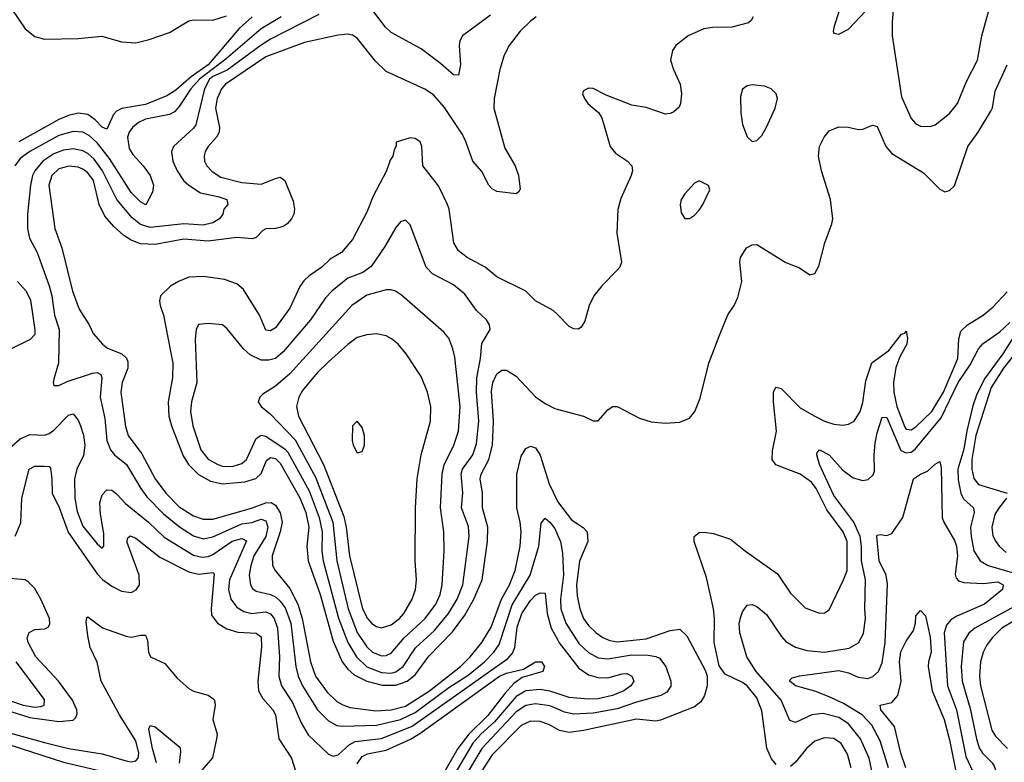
# Model space of a CAD drawing. Header units: inches. Extents: x 1173000 to 1307049, y 522583 to 678455.
# Tile 27 of 256: x 1197768 to 1201857, y 544093 to 547177. Entities that reach past the tile are written whole.
import ezdxf

# ---------------------------------------------------------------- set-up
doc = ezdxf.new("R2010")
doc.units = ezdxf.units.IN
doc.header["$MEASUREMENT"] = 0
doc.layers.add('B1594', color=7, linetype='Continuous')
doc.layers.add('B2504', color=7, linetype='Continuous')

msp = doc.modelspace()

# ---------------------------------------------------------------- linework, layer by layer
at = {"layer": 'B1594', "color": 5}
for points, elevation in [([(1197706, 547266), (1197790, 547139), (1197830, 547107.1), (1197870, 547095.9), (1198010, 547098.9), (1198108.8, 547108.8), (1198190, 547085.9), (1198250, 547081.8), (1198305.4, 547094.6), (1198390, 547124.7), (1198470, 547172.3), (1198490, 547177.3), (1198570, 547175.3), (1198627.1, 547192.9)], 720), ([(1198853.2, 547190), (1198770, 547139.4), (1198625.2, 547014.8), (1198514, 546930), (1198478.7, 546890), (1198430, 546817.2), (1198410, 546794.7), (1198390, 546784.1), (1198290, 546764), (1198260.6, 546750), (1198235.9, 546730), (1198221.8, 546710), (1198216, 546690), (1198222.7, 546642.7), (1198237, 546617.1), (1198280.2, 546570), (1198309.3, 546530), (1198323.5, 546490), (1198318.9, 546461.1), (1198291.1, 546408.9), (1198270, 546420.8), (1198230, 546460.2), (1198140.2, 546600.2), (1198090, 546666.5), (1198056.7, 546696.7), (1198030, 546709.9), (1197990, 546713.1), (1197930, 546696.4), (1197809.5, 546630), (1197770, 546601.3), (1197747.7, 546570)], 740), ([(1198733.9, 547190), (1198679.4, 547140.6), (1198551.1, 546990), (1198479.3, 546940.7), (1198415.7, 546884.3), (1198379.1, 546860.9), (1198290, 546825.1), (1198191.7, 546808.3), (1198170, 546798.1), (1198156.7, 546783.3), (1198130, 546722.9), (1198110, 546730.5), (1198080.9, 546760.9), (1198050, 546783.3), (1198010, 546788.8), (1197970, 546779.4), (1197930, 546762.2), (1197764, 546670)], 720), ([(1199010, 547198.6), (1198810, 547096.2), (1198770, 547072.2), (1198630, 546967.9), (1198570, 546940.9), (1198556, 546930), (1198534.8, 546890), (1198499, 546741), (1198490, 546726.9), (1198406.9, 546650), (1198398.4, 546630), (1198403.9, 546590), (1198421.5, 546550), (1198448.6, 546510), (1198470, 546489.4), (1198518.5, 546458.5), (1198590, 546443.2), (1198628.5, 546430), (1198632.4, 546410), (1198614.9, 546390), (1198611.9, 546370), (1198597.5, 546350), (1198570, 546333.5), (1198530, 546323.6), (1198448.9, 546328.9), (1198310, 546313.8), (1198270, 546326.6), (1198234.8, 546354.8), (1198170.4, 546430.4), (1198112.2, 546550), (1198077.4, 546597.4), (1198050, 546621.5), (1198030, 546632.2), (1197990, 546640.8), (1197950, 546636), (1197910, 546620.8), (1197864.2, 546590), (1197830.1, 546550), (1197820.9, 546530), (1197812.9, 546490), (1197799.8, 546370), (1197799.6, 546310), (1197808.9, 546270), (1197840.1, 546210), (1197890, 546071.8), (1197901.3, 546030), (1197912.7, 545950), (1197931.3, 545890), (1197929.4, 545750.6), (1197910.4, 545690), (1197906.4, 545670), (1197910, 545658), (1197930, 545658.4), (1197965.2, 545674.8), (1198070, 545709.5), (1198090, 545712.4), (1198104.2, 545704.2), (1198109.4, 545689.4), (1198102, 545610), (1198121.1, 545521.1), (1198129.7, 545429.7), (1198144.7, 545390), (1198161.7, 545370), (1198211.2, 545330), (1198270.1, 545230), (1198295.7, 545195.7), (1198364.6, 545124.6), (1198430.8, 545070.8), (1198490, 545033.6), (1198530, 545020.7), (1198570, 545029.3), (1198690, 545083), (1198731.3, 545088.7), (1198770, 545102.1), (1198790, 545095), (1198797.9, 545070), (1198790, 545030.6), (1198740.4, 544950), (1198727.2, 544910), (1198720.9, 544870), (1198725.7, 544830), (1198734.7, 544814.7), (1198750, 544802.9), (1198810, 544789.2), (1198830, 544779.9), (1198850, 544762.3), (1198870, 544734.2), (1198893.6, 544670), (1198915.2, 544490), (1198923.9, 544450), (1198942.5, 544410), (1199004.4, 544310), (1199050, 544264.4), (1199085.6, 544245.6), (1199110, 544242), (1199250, 544246.4), (1199350, 544269.8), (1199410, 544299.6), (1199550, 544402.8), (1199630, 544454), (1199697.6, 544510), (1199736.7, 544550), (1199758.6, 544581.4), (1199813.4, 544746.6), (1199887.4, 544870), (1199924.2, 544990), (1199933.4, 545086.6), (1199950, 545106.4), (1199970, 545090.2), (1199990, 545063.6), (1200000, 545040.9)], 760), ([(1199913.2, 547190), (1199887.5, 547170), (1199846.8, 547130), (1199800.2, 547070), (1199779.8, 547030), (1199762, 546970), (1199738.8, 546850), (1199736.8, 546810), (1199783.2, 546643.2), (1199825.4, 546570), (1199840.2, 546530), (1199846.6, 546473.4), (1199839.6, 546460.4), (1199830, 546454), (1199750, 546464.2), (1199730, 546475), (1199716.5, 546490), (1199687.2, 546547.2), (1199649.9, 546590), (1199618.3, 546678.3), (1199604.6, 546704.6), (1199532.8, 546812.8), (1199485.9, 546865.9), (1199450, 546888.9), (1199290, 546962.9), (1199245.6, 547005.6), (1199170, 547100.4), (1199150, 547113.1), (1199130, 547117.8), (1199090, 547113), (1198950, 547082.4), (1198790, 547023.5), (1198621.8, 546910), (1198606.2, 546890), (1198587.6, 546850), (1198581, 546810), (1198597.6, 546730), (1198596.5, 546710), (1198585.6, 546690), (1198550.1, 546650), (1198538.1, 546630), (1198533.4, 546610), (1198535.7, 546590), (1198544.8, 546570), (1198566.6, 546546.6), (1198603.7, 546523.7), (1198690, 546500.5), (1198770, 546493.8), (1198830, 546518.3), (1198850, 546522.9), (1198858.4, 546518.3), (1198868.8, 546508.8), (1198903.6, 546423.6), (1198909.5, 546390), (1198906.7, 546370), (1198897.1, 546350), (1198879.2, 546330), (1198861.4, 546318.6), (1198830, 546309.9), (1198790, 546308.2), (1198778, 546302), (1198750, 546272.3), (1198732.9, 546267.1), (1198670, 546272.7), (1198550, 546257.3), (1198450, 546265.3), (1198330, 546244), (1198270, 546245.8), (1198230, 546261.7), (1198200.5, 546280.5), (1198158.6, 546318.6), (1198121.5, 546361.5), (1198097.6, 546410), (1198074.1, 546510), (1198050, 546541.7), (1198030, 546556.2), (1198010, 546564.4), (1197971.3, 546568.7), (1197930, 546558.1), (1197900.9, 546530), (1197888.9, 546490), (1197913.9, 546310), (1197943.1, 546230), (1197987.2, 546050), (1198014.6, 545974.6), (1198056.8, 545910), (1198073.4, 545873.3), (1198111.1, 545830), (1198132.4, 545812.4), (1198191.9, 545790), (1198211.1, 545771.1), (1198216.4, 545756.4), (1198216.9, 545730), (1198192.8, 545670), (1198187.1, 545630), (1198206.9, 545486.9), (1198217.6, 545450), (1198274.3, 545374.3), (1198330.1, 545270), (1198375.3, 545210), (1198430, 545154), (1198490, 545117.1), (1198530, 545103), (1198570, 545102.4), (1198730, 545147.9), (1198790, 545170.3), (1198811.7, 545171.7), (1198830, 545161.3), (1198849.1, 545129.1), (1198857.4, 545090), (1198850, 545050), (1198816.1, 544950), (1198817.8, 544910), (1198828.7, 544888.7), (1198890, 544815.1), (1198923.3, 544750), (1198941.4, 544690), (1198976, 544510), (1198996.5, 544450), (1199044.1, 544384.1), (1199085.2, 544345.2), (1199110, 544330.9), (1199140.6, 544320.6), (1199246.7, 544306.7), (1199310, 544310), (1199370, 544326.3), (1199470, 544390), (1199598, 544490), (1199639.1, 544530), (1199687.6, 544590), (1199725.5, 544654.5), (1199769.1, 544770), (1199802.1, 544830), (1199825.9, 544890), (1199845.9, 544990), (1199850.3, 545050), (1199846.5, 545090), (1199832.8, 545150), (1199832.8, 545290), (1199850, 545364.9), (1199870, 545396.5), (1199890, 545405.5), (1199910, 545398.5), (1199929, 545369), (1199966.3, 545250), (1200000, 545180.8)], 780), ([(1199723.4, 547196.7), (1199607.2, 547110), (1199596.5, 547090), (1199593.4, 547070), (1199598.2, 546990), (1199590, 546947.3), (1199570, 546948.4), (1199515.9, 546995.9), (1199435.8, 547055.8), (1199310, 547124.8), (1199286.7, 547146.7), (1199238.4, 547210)], 760), ([(1200000, 545954.1), (1199984.2, 545970), (1199910, 546009.3), (1199869.9, 546049.9), (1199750, 546109), (1199701, 546150), (1199625.7, 546190), (1199590, 546217.4), (1199570.5, 546250.5), (1199551, 546390), (1199544.5, 546410), (1199506.8, 546486.8), (1199441.6, 546570), (1199438, 546650), (1199431.6, 546670), (1199410, 546683.7), (1199390, 546686), (1199332, 546668), (1199332, 546652), (1199323.6, 546636.4), (1199318, 546610), (1199306, 546594), (1199291, 546550), (1199235.3, 546444.7), (1199210, 546378), (1199150, 546264), (1199104.7, 546210), (1199057.2, 546182.8), (1199022.6, 546150), (1198970, 546113.3), (1198947.8, 546092.2), (1198931.4, 546068.6), (1198890, 545979.3), (1198830, 545897.3), (1198810, 545884.8), (1198790, 545887.8), (1198763.2, 545950), (1198696.6, 546056.6), (1198670, 546079.6), (1198618.6, 546098.6), (1198531.1, 546111.1), (1198470, 546107.9), (1198426.7, 546090), (1198393.8, 546070), (1198352.9, 546030), (1198348.1, 546010), (1198351.1, 545990), (1198364.6, 545950), (1198403.9, 545750), (1198402.3, 545690), (1198384.8, 545590), (1198387.6, 545530), (1198398.4, 545490), (1198446, 545366), (1198469.3, 545329.3), (1198510, 545288.7), (1198560.2, 545260.2), (1198609.7, 545249.7), (1198703, 545257), (1198749.1, 545270.9), (1198770, 545292.3), (1198793.3, 545346.7), (1198810, 545358.2), (1198830, 545354.3), (1198850, 545334.6), (1198930.6, 545190.6), (1198955.5, 545130), (1198968.1, 545070), (1198960.8, 544990), (1198965.9, 544930), (1199015.8, 544790), (1199070, 544595.8), (1199107.2, 544510), (1199130, 544480.1), (1199156.5, 544456.5), (1199209.6, 544429.6), (1199272.9, 544412.9), (1199330, 544412.3), (1199377.7, 544430), (1199410, 544455.4), (1199466.4, 544533.6), (1199565, 544635), (1199616.3, 544703.7), (1199653.5, 544770), (1199688.5, 544850), (1199711.3, 545010), (1199711.6, 545070), (1199689.9, 545150), (1199689.5, 545210), (1199680.5, 545270), (1199685, 545290), (1199715.9, 545350), (1199731.5, 545410), (1199736.1, 545510), (1199727.5, 545632.5), (1199732.5, 545670), (1199750, 545706.8), (1199770, 545720.9), (1199790, 545722.2), (1199830, 545696.2), (1199910, 545610.9), (1199950, 545582.4), (1199990, 545562.5), (1200000, 545559.9)], 820), ([(1197759, 546090), (1197794.6, 546050), (1197811.9, 546011.9), (1197830.7, 545889.3), (1197830, 545869.7), (1197810.7, 545849.3), (1197730, 545808.2)], 740), ([(1197734.6, 545405.4), (1197770, 545436.2), (1197810, 545454.8), (1197870, 545451.5), (1197890, 545458.1), (1197910, 545472.1), (1197970, 545534.7), (1197990, 545539.6), (1198010, 545513.4), (1198020.1, 545490), (1198032.2, 545452.2), (1198037.7, 545410), (1198032.9, 545367.1), (1198005.5, 545310), (1197995.1, 545270), (1197996.6, 545190), (1198005.7, 545134.3), (1198030, 545072.9), (1198090, 545000.3), (1198110, 544982.4), (1198116.9, 544990), (1198117, 545043), (1198103.8, 545123.8), (1198100.9, 545170), (1198110, 545204.2), (1198130, 545224.2), (1198150, 545223.2), (1198170, 545207.6), (1198207.1, 545167.1), (1198302.1, 545090), (1198368.2, 545028.2), (1198490, 544952.7), (1198525.1, 544945.1), (1198550, 544947.5), (1198570, 544955.3), (1198650.6, 545010.6), (1198690, 545022.7), (1198710, 545012.3), (1198639, 544850), (1198634.4, 544810), (1198644.6, 544770), (1198670, 544737.5), (1198698.7, 544718.7), (1198730, 544710.1), (1198790, 544717.7), (1198810, 544709.6), (1198825.1, 544690), (1198837.9, 544650), (1198846.2, 544530), (1198844.4, 544450), (1198855.5, 544410), (1198900.8, 544340.8), (1198937, 544257), (1198966.1, 544206.1), (1199050, 544125.8), (1199070, 544117.6), (1199090, 544124.2), (1199135.5, 544164.5), (1199161.6, 544178.4), (1199270, 544191.2), (1199397.8, 544242.2), (1199795.6, 544524.4), (1199814.1, 544545.9), (1199824.8, 544570), (1199834.2, 544654.2), (1199853.4, 544710), (1199890, 544765), (1199910, 544786.3), (1199930, 544797.2), (1199950, 544794.9), (1199958.5, 544710), (1199975.2, 544650), (1200000, 544604.8)], 740), ([(1197748.1, 545031.9), (1197772.7, 545087.3), (1197776.2, 545190), (1197807.6, 545310), (1197830, 545323.2), (1197870, 545323), (1197890, 545320.9), (1197894.9, 545314.9), (1197901.5, 545270), (1197902.2, 545210), (1197931, 545151), (1197968.3, 545048.3), (1198090, 544875.2), (1198111.8, 544851.8), (1198150, 544823.9), (1198190, 544803.4), (1198230, 544798.4), (1198251.3, 544808.7), (1198265.6, 544830), (1198264.1, 544870), (1198214.5, 545005.5), (1198215.8, 545024.2), (1198226.2, 545033.8), (1198250, 545023.9), (1198350, 544945), (1198470, 544883.8), (1198510, 544873.8), (1198570, 544881.4), (1198575.9, 544875.9), (1198562.3, 544730), (1198564.2, 544704.2), (1198589.2, 544670), (1198627.6, 544647.6), (1198673.4, 544633.4), (1198750, 544629.5), (1198770, 544613.8), (1198772.2, 544572.2), (1198757.2, 544430), (1198760.1, 544390), (1198777.3, 544357.3), (1198819.2, 544310), (1198830.4, 544290.4), (1198844.2, 544190), (1198897.1, 544110), (1198934.5, 543990)], 720), ([(1197708.1, 544310), (1197810, 544278.4), (1197930, 544261.8), (1197990, 544268), (1198001.1, 544278.9), (1198006.8, 544293.2), (1198005.5, 544310), (1197987.1, 544350), (1197929.3, 544430), (1197835, 544530), (1197802.9, 544590), (1197799.1, 544610), (1197807.6, 544632.4), (1197830, 544643.8), (1197872.6, 544647.4), (1197885.5, 544654.5), (1197893.2, 544666.8), (1197892, 544690), (1197855.6, 544770), (1197830, 544814.8), (1197802.7, 544842.7), (1197790, 544850.7), (1197730, 544856)], 720), ([(1197710, 544219.1), (1197870, 544174.4), (1197970, 544150.3), (1198110, 544128), (1198210, 544098.1), (1198230, 544095.1), (1198250, 544098.1), (1198260.1, 544110), (1198262.6, 544130), (1198250, 544181.9), (1198182.7, 544290), (1198106.1, 544430), (1198088.9, 544508.9), (1198060.7, 544570), (1198050, 544618.4), (1198044.3, 544675.7), (1198046, 544694), (1198050, 544696.4), (1198111.7, 544651.7), (1198210, 544615.9), (1198230, 544612.1), (1198270, 544621.2), (1198290, 544620.4), (1198298.6, 544598.6), (1198302.8, 544550), (1198310.3, 544530.3), (1198370, 544503.6), (1198422.3, 544442.3), (1198470, 544399.3), (1198490, 544388.4), (1198550, 544372.1), (1198570, 544358), (1198576.3, 544350), (1198579.1, 544330), (1198569.5, 544270), (1198587.3, 544210), (1198585.7, 544190), (1198568.4, 544111.6), (1198516.3, 544050)], 680), ([(1197730, 544348.2), (1197782.7, 544330), (1197830, 544320.9), (1197856.1, 544323.9), (1197869.8, 544330), (1197870, 544353.3), (1197752.5, 544510)], 740), ([(1199170, 544086.5), (1199190, 544116.5), (1199212.6, 544127.5), (1199290, 544143.2), (1199390.8, 544189.2), (1199430, 544212.3), (1199760.9, 544450), (1199790, 544462.4), (1199860.9, 544479.1), (1199910, 544510.3), (1199934.8, 544510), (1199948, 544490), (1199940.5, 544470), (1199854.8, 544445.2), (1199820.7, 544419.3), (1199782.2, 544377.8), (1199712.6, 544287.4), (1199633, 544210), (1199587.3, 544150), (1199495.9, 543990)], 720), ([(1200000, 544378.5), (1199970, 544388.2), (1199930, 544394.8), (1199870, 544388.8), (1199830, 544366.3), (1199739.8, 544260.2), (1199682.7, 544210), (1199650, 544172.2), (1199550, 544002.6)], 740), ([(1200000, 544314), (1199970, 544327.5), (1199910, 544335.6), (1199870, 544328), (1199830, 544302.7), (1199687.7, 544150), (1199614.9, 544030)], 760), ([(1198336.3, 544090), (1198319.3, 544150), (1198303.9, 544230), (1198310, 544244.9), (1198330, 544239.5), (1198433.9, 544153.8), (1198436.1, 544136.1), (1198430.5, 544089.5)], 660), ([(1200000, 544230.7), (1199965, 544250), (1199930, 544262.5), (1199890, 544263.8), (1199850, 544245.6), (1199730, 544123.5), (1199656.5, 544010)], 780), ([(1197588, 544210), (1197950, 544093), (1198250, 544021.9)], 660)]:
    msp.add_lwpolyline(points, dxfattribs=dict(at, elevation=elevation))
for points, elevation in [([(1199370, 546344.5), (1199350, 546338.3), (1199330, 546314), (1199284.5, 546235.5), (1199227.7, 546152.3), (1199192.9, 546127.1), (1199130, 546104.3), (1199064, 546050), (1199037.7, 546022.3), (1198975.6, 545930), (1198862.6, 545797.4), (1198830, 545770.4), (1198802.8, 545762.8), (1198770, 545763.2), (1198724.8, 545784.8), (1198697.1, 545810), (1198630, 545893.6), (1198610, 545909.6), (1198550, 545915.8), (1198510, 545911.5), (1198500.8, 545890), (1198496.8, 545850), (1198503.5, 545670), (1198481.4, 545590), (1198476.6, 545550), (1198486.6, 545490), (1198519.4, 545390), (1198550, 545351.3), (1198590, 545329.2), (1198610, 545323.3), (1198650, 545321.6), (1198690, 545334.5), (1198710, 545351.1), (1198750, 545437.7), (1198770, 545451.1), (1198790, 545447.7), (1198870, 545393.6), (1198881.4, 545381.4), (1198970, 545220.7), (1199011.3, 545110), (1199023.3, 545050), (1199022.3, 544970), (1199028.3, 544930), (1199091.8, 544691.8), (1199130, 544590.7), (1199166.1, 544530), (1199209.6, 544489.6), (1199270, 544465.2), (1199310, 544462.6), (1199330, 544467.8), (1199360.8, 544490), (1199412.2, 544567.8), (1199490, 544640.1), (1199549.2, 544710), (1199585.2, 544770), (1199607.6, 544830), (1199635.2, 545030), (1199631.7, 545071.7), (1199603, 545150), (1199608.6, 545211.4), (1199601.1, 545290), (1199607.2, 545310), (1199650.2, 545369.8), (1199665.1, 545414.9), (1199674.1, 545510), (1199665.3, 545630), (1199667, 545690), (1199682.1, 545770), (1199687.1, 545832.9), (1199721.3, 545890), (1199718.9, 545910), (1199706.9, 545930), (1199664.8, 545970), (1199617, 546037.1), (1199570, 546075.4), (1199482.4, 546122.4), (1199455.9, 546150), (1199390, 546325.2)], 840), ([(1199290, 546055.9), (1199210, 546032.8), (1199147.8, 545990), (1198890, 545705.8), (1198830, 545655.5), (1198777.7, 545622.3), (1198764.4, 545610), (1198758.4, 545590), (1198770.3, 545570), (1198810, 545539), (1198911.7, 545431.7), (1198996.9, 545276.9), (1199068.3, 545090), (1199085.3, 544930), (1199131.9, 544730), (1199170, 544631.4), (1199210, 544571.8), (1199233.4, 544550), (1199270, 544534.9), (1199290, 544536.1), (1199310, 544545.8), (1199365.1, 544610), (1199451.2, 544690), (1199495.6, 544750), (1199513.8, 544790), (1199522.3, 544830), (1199530.4, 544970.4), (1199529.9, 545050), (1199515.1, 545150), (1199522.8, 545290), (1199530.3, 545330), (1199570, 545406.3), (1199590, 545468.4), (1199597.5, 545570), (1199574.9, 545774.9), (1199567.4, 545810), (1199550, 545854), (1199530, 545879.8), (1199352.9, 546032.9), (1199329.1, 546049.1), (1199310, 546055.5)], 860), ([(1199250, 545872.8), (1199210, 545868), (1199170, 545856.8), (1199130, 545828.5), (1199050, 545756.6), (1199003.4, 545710), (1198942.9, 545637.1), (1198926.8, 545610), (1198917.8, 545570), (1198925.4, 545530), (1199029.8, 545330), (1199113.8, 545113.8), (1199123.7, 545070), (1199137.1, 544950), (1199191.3, 544730), (1199212.4, 544690), (1199230, 544669.5), (1199250, 544656.2), (1199270, 544651.3), (1199310, 544663.1), (1199345.7, 544690), (1199362.6, 544710), (1199397.4, 544770), (1199411.8, 544810), (1199415.9, 544850), (1199410.5, 544930), (1199412.2, 545150), (1199418.5, 545270), (1199434.7, 545370), (1199473.7, 545510), (1199474.8, 545570), (1199461.6, 545630), (1199435.1, 545695.1), (1199372.9, 545790), (1199340.3, 545830), (1199312, 545852), (1199290, 545864.1)], 880), ([(1199170, 545509.3), (1199150.4, 545489.6), (1199148.1, 545430), (1199153.1, 545410), (1199170, 545378.4), (1199190, 545383), (1199199.3, 545410), (1199200.3, 545450), (1199190, 545483.7)], 920)]:
    msp.add_lwpolyline(points, close=True, dxfattribs=dict(at, elevation=elevation))
at = {"layer": 'B2504', "color": 5}
for points, elevation in [([(1201170.5, 547209.5), (1201150.8, 547150), (1201146.8, 547130), (1201150, 547122), (1201170, 547117.3), (1201210, 547138), (1201330, 547265.5)], 840), ([(1201398.9, 547250), (1201391, 547169), (1201391.1, 547110), (1201430, 546857.3), (1201470, 546767.2), (1201490, 546744.4), (1201510, 546734.9), (1201550, 546733.8), (1201570, 546740.8), (1201630, 546788.1), (1201663.4, 546830), (1201699.9, 546920.1), (1201745.8, 547010), (1201764.5, 547110), (1201804.4, 547255.6)], 840), ([(1200814.4, 547190), (1200806.1, 547173.9), (1200795.2, 547164.8), (1200725.9, 547145.9), (1200645.6, 547145.6), (1200610, 547139.8), (1200544.6, 547110), (1200492.9, 547070), (1200479, 547050), (1200471.5, 547010), (1200483.9, 546970), (1200511, 546910), (1200515.9, 546870), (1200512.3, 546830), (1200506.4, 546813.6), (1200485.2, 546794.8), (1200470, 546787.6), (1200450, 546785.6), (1200370, 546812.2), (1200310, 546822.7), (1200203.3, 546863.3), (1200150, 546891.5), (1200130, 546893.6), (1200110, 546882), (1200106, 546870), (1200114, 546850), (1200127.7, 546830), (1200171.7, 546791.7), (1200185.3, 546770), (1200220.3, 546650), (1200243.1, 546623.1), (1200291.8, 546590), (1200310.2, 546570), (1200313, 546550), (1200308.1, 546530), (1200265, 546435), (1200251.5, 546388.5), (1200248.4, 546290), (1200267.1, 546170), (1200260.2, 546150), (1200250, 546136.9), (1200186.9, 546073.1), (1200152.4, 546030), (1200133.2, 545990), (1200115.1, 545924.9), (1200099.6, 545900.4), (1200088.3, 545891.7), (1200070, 545893), (1200050, 545903.5), (1200000, 545954.1)], 820), ([(1200000, 545559.9), (1200110.2, 545530.2), (1200150, 545510.5), (1200170, 545510.7), (1200210, 545557.3), (1200230, 545570.5), (1200250, 545570.4), (1200342.6, 545522.6), (1200390, 545506.3), (1200450, 545502), (1200510, 545505.3), (1200550, 545521.6), (1200571.3, 545550), (1200594.3, 545605.7), (1200630.6, 545750), (1200676.1, 545870), (1200708.8, 545951.2), (1200735, 545990), (1200750, 546023.8), (1200766.8, 546090), (1200758.5, 546170), (1200761.8, 546190), (1200786.6, 546230), (1200810, 546242), (1200830, 546243.1), (1200950, 546168.5), (1201007, 546147), (1201050, 546117.3), (1201070, 546122.8), (1201086.9, 546153.1), (1201111.5, 546250), (1201141.5, 546330), (1201145, 546350), (1201135, 546430), (1201098.3, 546550), (1201085.3, 546610), (1201089.8, 546650.1), (1201109.7, 546690), (1201130, 546715.8), (1201170, 546732.4), (1201210, 546730.4), (1201250, 546721.3), (1201270, 546723.1), (1201310, 546739.5), (1201330, 546733.4), (1201366, 546650), (1201390, 546621.3), (1201521.9, 546541.9), (1201590, 546473), (1201610, 546462), (1201630, 546467.3), (1201650, 546486.8), (1201706.6, 546650), (1201749.1, 546710), (1201802, 546798), (1201808, 546812), (1201818.8, 546881.2), (1201868.9, 546990)], 820), ([(1200910, 544083.5), (1200890, 544106.4), (1200871.3, 544151.3), (1200850, 544307), (1200830, 544360.3), (1200790, 544409.9), (1200770, 544424.2), (1200698, 544458), (1200673.4, 544493.4), (1200652.7, 544590), (1200654.1, 544690), (1200649.1, 544730), (1200620.6, 544860.6), (1200569, 545010), (1200569, 545031), (1200590, 545047.4), (1200610.9, 545049.1), (1200650, 545043.5), (1200720.1, 545020.1), (1200782.8, 544970), (1200915.8, 544875.8), (1200970, 544795.3), (1201030, 544734), (1201090, 544711.8), (1201110, 544714), (1201130, 544725.5), (1201190, 544850.3), (1201204.3, 544890), (1201204.2, 545010), (1201188.1, 545050), (1201120.9, 545140.9), (1201076.6, 545230), (1201056.7, 545256.7), (1201010, 545289), (1200908.5, 545328.5), (1200893.7, 545350), (1200894.3, 545385.8), (1200911.5, 545468.5), (1200898.5, 545590), (1200898.1, 545630), (1200908.7, 545651.3), (1200930, 545645), (1201010, 545564.6), (1201070, 545530.1), (1201110, 545510.2), (1201150, 545497.1), (1201186.6, 545493.4), (1201210, 545496.9), (1201233.5, 545510), (1201259.2, 545550), (1201270, 545587.7), (1201282.4, 545677.6), (1201307.5, 545752.5), (1201377.3, 545802.7), (1201430, 545871.4), (1201444.2, 545875.8), (1201450, 545884), (1201454.8, 545854.8), (1201452.2, 545830), (1201423.7, 545776.3), (1201407.3, 545732.7), (1201397.5, 545670), (1201398.1, 545630), (1201410.9, 545570), (1201444.1, 545484.2), (1201450, 545475.9), (1201470, 545473.9), (1201490, 545486.1), (1201556.3, 545550), (1201604.2, 545630), (1201664.8, 545770), (1201667.9, 545852.1), (1201677, 545883), (1201704.2, 545910), (1201770, 545949.5), (1201810, 545983.5), (1201870, 546046.9)], 780), ([(1201983.1, 545996.9), (1201851.7, 545790), (1201774.8, 545685.2), (1201742.5, 545617.5), (1201727.3, 545572.7), (1201701.9, 545470), (1201690, 545393.8), (1201664.3, 545310), (1201666, 545266), (1201676.7, 545210), (1201687.7, 545187.7), (1201730.1, 545150), (1201732.2, 545130), (1201716.9, 545070), (1201719.3, 545030), (1201731.2, 544971.2), (1201756.8, 544930), (1201789.8, 544909.8), (1201910, 544875.1)], 760), ([(1201307.9, 544050), (1201296.1, 544110), (1201260.1, 544190), (1201210, 544253), (1201170, 544278.3), (1201104.9, 544295.1), (1201058, 544290), (1200990, 544258.3), (1200966.3, 544266.3), (1200931, 544350), (1200826.2, 544470), (1200787.7, 544530), (1200758.7, 544630), (1200756.2, 544670), (1200762.6, 544697.4), (1200770, 544718), (1200790, 544745.5), (1200810, 544748.4), (1200830, 544740.3), (1200870, 544706.3), (1200930, 544616.5), (1200950, 544594.2), (1200990, 544571.5), (1201037.5, 544557.5), (1201110, 544549.6), (1201212.8, 544567.2), (1201251.8, 544588.2), (1201272.1, 544627.9), (1201281.1, 544690), (1201277.8, 544730), (1201280.3, 544850), (1201264.1, 544930), (1201264.2, 544990), (1201258.4, 545030), (1201232.6, 545090), (1201150, 545200.5), (1201089.2, 545330), (1201078.2, 545370), (1201080.7, 545379.3), (1201090, 545390.2), (1201130, 545370.1), (1201186.5, 545306.5), (1201230, 545274), (1201270, 545262.6), (1201292.1, 545267.9), (1201313.4, 545286.6), (1201318.5, 545301.5), (1201317.4, 545370), (1201321.7, 545418.3), (1201330, 545461.7), (1201350, 545525.7), (1201370, 545524.9), (1201427.6, 545387.6), (1201450, 545378.6), (1201470, 545381.3), (1201487.3, 545392.7), (1201595.8, 545524.2), (1201666.3, 545670), (1201715.8, 545744.2), (1201750, 545810.1), (1201770, 545832.5), (1201838.8, 545881.2), (1201879.9, 545920.1)], 760), ([(1202028.4, 545951.6), (1201854.7, 545730), (1201803.4, 545650), (1201739.4, 545450), (1201722.5, 545350), (1201722.3, 545310), (1201731.4, 545271.4), (1201750, 545246.9), (1201868.7, 545210)], 780), ([(1201377.1, 544070), (1201342, 544182), (1201306.9, 544246.9), (1201267.3, 544290), (1201190, 544336.6), (1201130, 544365.2), (1201070, 544388.1), (1200990, 544409.9), (1200966.2, 544430), (1200966.3, 544433.7), (1200976, 544444), (1201007.6, 544452.4), (1201170, 544473.5), (1201210, 544464.2), (1201250, 544446), (1201290, 544440.9), (1201311.6, 544448.4), (1201334.5, 544470), (1201350, 544506), (1201363.1, 544590), (1201372.5, 544832.5), (1201366.1, 544870), (1201337.1, 544930), (1201328.1, 545031.9), (1201330, 545036.4), (1201341.8, 545038.2), (1201370, 545034.7), (1201390, 545043.2), (1201435.4, 545110), (1201479.7, 545270), (1201509.4, 545290), (1201538.5, 545301.5), (1201570, 545331.6), (1201590, 545341.6), (1201595.8, 545315.8), (1201599, 545110), (1201605.7, 545090), (1201650, 545014.2), (1201658.5, 544990), (1201662.4, 544950), (1201653.5, 544873.5), (1201657.6, 544857.6), (1201666.7, 544846.7), (1201690, 544839.2), (1201770, 544835.9), (1201830, 544842.9), (1201852.7, 544830), (1201850.2, 544810), (1201775.6, 544750), (1201660.6, 544699.4), (1201635.8, 544684.2), (1201617.8, 544662.2), (1201607, 544630), (1201622, 544410), (1201658.8, 544310), (1201697.2, 544117.2), (1201747.8, 544010)], 740), ([(1200000, 545180.8), (1200005.3, 545170), (1200059.5, 545099.5), (1200108.2, 545068.2), (1200125.1, 545050), (1200127.1, 545010), (1200092.6, 544927.4), (1200080.6, 544830), (1200083.5, 544783.5), (1200093.8, 544730), (1200110, 544690.2), (1200130, 544661.2), (1200161.6, 544630), (1200190, 544611.2), (1200218.8, 544598.8), (1200250, 544593.4), (1200370, 544605.9), (1200470, 544640.6), (1200510, 544646), (1200538.4, 544618.4), (1200615.1, 544475.1), (1200622.6, 544450), (1200623, 544410), (1200611.8, 544370), (1200596.7, 544343.3), (1200570, 544322.4), (1200430, 544267.6), (1200410, 544263.8), (1200330, 544272.3), (1200110, 544224.8), (1200050, 544217), (1200010, 544225.2), (1200000, 544230.7)], 780), ([(1201866.5, 545190), (1201832.9, 545147.1), (1201818.5, 545121.5), (1201805.1, 545070), (1201810, 545034), (1201821.8, 545010), (1201835.7, 544990), (1201864.7, 544964.7)], 780), ([(1200000, 545040.9), (1200013.6, 545010), (1200021.8, 544961.8), (1200026.7, 544870), (1200014.4, 544770), (1200015.9, 544730), (1200036.2, 544670), (1200090, 544586.3), (1200130, 544548.2), (1200170, 544526.6), (1200210, 544521.7), (1200310, 544538.9), (1200377.7, 544537.7), (1200410, 544532.5), (1200425, 544525), (1200451.9, 544490), (1200472.7, 544430), (1200471.7, 544408.3), (1200456, 544384), (1200430.5, 544369.5), (1200330, 544342), (1200250, 544314.4), (1200150, 544296.3), (1200070, 544292), (1200030, 544300.5), (1200000, 544314)], 760), ([(1201899.8, 544740.2), (1201735.1, 544650), (1201710.4, 544629.6), (1201687.7, 544592.3), (1201677.7, 544490), (1201681.8, 544430), (1201715.4, 544315.4), (1201741.3, 544190), (1201753, 544153), (1201766.6, 544130), (1201807.5, 544090), (1201816, 544076), (1201830.5, 544030), (1201832.1, 543930), (1201801.1, 543750), (1201798.4, 543710), (1201802.2, 543690), (1201812, 543672), (1201830, 543660.8), (1201870, 543660.6)], 760), ([(1201448.4, 544070), (1201427.2, 544130), (1201401, 544241), (1201344.3, 544310), (1201342, 544330), (1201390, 544341.4), (1201414.5, 544370), (1201428.4, 544430), (1201422.5, 544510), (1201428.1, 544551.9), (1201450, 544596), (1201480, 544640), (1201488.7, 544670), (1201490, 544701), (1201510, 544723.8), (1201530, 544701), (1201550, 544612.7), (1201553.3, 544550), (1201542.2, 544510), (1201541.5, 544490), (1201558.3, 544390), (1201607.2, 544270), (1201630, 544185.8), (1201681.5, 543930)], 720), ([(1201949.9, 544710.1), (1201847.1, 544650), (1201806.6, 544610), (1201782.8, 544577.2), (1201769.2, 544550), (1201758.8, 544510), (1201753.9, 544450), (1201758, 544410), (1201806.2, 544226.2), (1201821.5, 544201.5), (1201870.1, 544150.1)], 780), ([(1200000, 544604.8), (1200008.8, 544588.8), (1200090, 544483.1), (1200130, 544456), (1200170, 544444.4), (1200210, 544443.1), (1200270, 544460.6), (1200290, 544460.8), (1200310.4, 544450), (1200318, 544430), (1200305.5, 544410), (1200277.2, 544390), (1200230, 544369.6), (1200170, 544356.3), (1200130, 544354.5), (1200050, 544362.3), (1200000, 544378.5)], 740), ([(1201221.2, 544070), (1201206.3, 544126.3), (1201179.9, 544170), (1201150, 544191.2), (1201110, 544194.4), (1201070, 544180.6), (1201036, 544150), (1200990, 544092.9), (1200970, 544075)], 780)]:
    msp.add_lwpolyline(points, dxfattribs=dict(at, elevation=elevation))
at = {"layer": 'B2504', "color": 5, "elevation": 840}
for points in [[(1200810, 546906.6), (1200790, 546902.7), (1200770, 546888.7), (1200762, 546858), (1200762.4, 546790), (1200770, 546742), (1200790, 546691.3), (1200810, 546671.3), (1200830, 546676), (1200850, 546696), (1200870, 546731), (1200905.1, 546810), (1200915.1, 546850), (1200909.2, 546870), (1200888.7, 546890), (1200861.5, 546901.5)], [(1200590, 546508), (1200570, 546498), (1200530, 546454), (1200514.8, 546430), (1200510.8, 546410), (1200515.3, 546375.3), (1200530, 546352), (1200550, 546351.3), (1200570, 546366), (1200590, 546386), (1200605.2, 546410), (1200634, 546470), (1200628.4, 546488.4)]]:
    msp.add_lwpolyline(points, close=True, dxfattribs=at)

doc.saveas('drawing.dxf')
